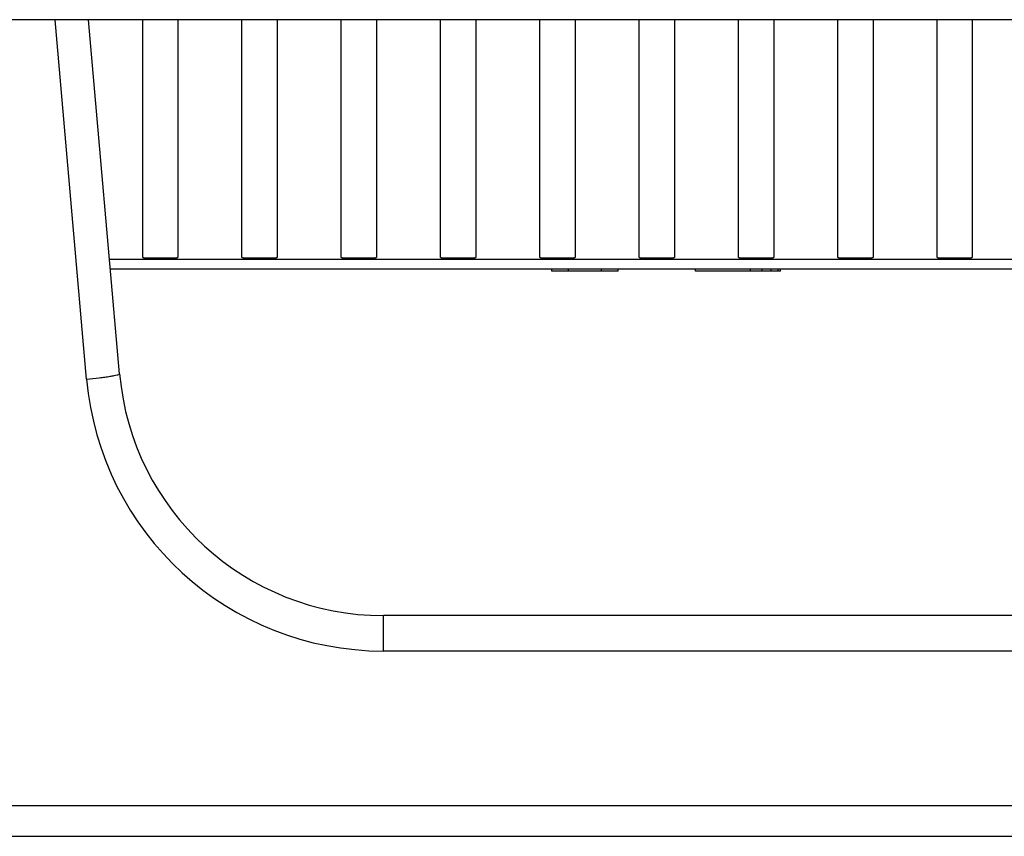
# Model space of a CAD drawing. Header units: millimetres. Extents: x -6054 to 364, y -1866 to 3094.
# Tile 228 of 256: x -4559 to -4514, y 1458 to 1495. Entities that reach past the tile are written whole.
import ezdxf

# ---------------------------------------------------------------- set-up
doc = ezdxf.new("R2010")
doc.units = ezdxf.units.MM
doc.header["$LTSCALE"] = 65.395
doc.layers.get('0').update_dxf_attribs({"linetype": 'CONTINUOUS'})

msp = doc.modelspace()

# ---------------------------------------------------------------- linework, layer by layer
at = {"linetype": 'Continuous'}
for p, q in [((-4436.824, 1495.454), (-4587.022, 1495.454)), ((-4555.764, 1479.172), (-4557.188, 1495.454)), ((-4554.269, 1479.408), (-4555.673, 1495.454)), ((-4553.223, 1484.678), (-4553.223, 1495.454)), ((-4553.223, 1484.678), (-4553.223, 1495.454)), ((-4551.623, 1495.454), (-4551.623, 1484.678)), ((-4551.623, 1495.454), (-4551.623, 1484.678)), ((-4548.723, 1484.678), (-4548.723, 1495.454)), ((-4548.723, 1484.678), (-4548.723, 1495.454)), ((-4547.123, 1495.454), (-4547.123, 1484.678)), ((-4547.123, 1495.454), (-4547.123, 1484.678)), ((-4544.223, 1484.678), (-4544.223, 1495.454)), ((-4544.223, 1484.678), (-4544.223, 1495.454)), ((-4542.623, 1495.454), (-4542.623, 1484.678)), ((-4542.623, 1495.454), (-4542.623, 1484.678)), ((-4539.723, 1484.678), (-4539.723, 1495.454)), ((-4539.723, 1484.678), (-4539.723, 1495.454)), ((-4538.123, 1495.454), (-4538.123, 1484.678)), ((-4538.123, 1495.454), (-4538.123, 1484.678)), ((-4535.223, 1484.678), (-4535.223, 1495.454)), ((-4535.223, 1484.678), (-4535.223, 1495.454)), ((-4533.623, 1495.454), (-4533.623, 1484.678)), ((-4533.623, 1495.454), (-4533.623, 1484.678)), ((-4530.723, 1484.678), (-4530.723, 1495.454)), ((-4530.723, 1484.678), (-4530.723, 1495.454)), ((-4529.123, 1495.454), (-4529.123, 1484.678)), ((-4529.123, 1495.454), (-4529.123, 1484.678)), ((-4526.223, 1484.678), (-4526.223, 1495.454)), ((-4526.223, 1484.678), (-4526.223, 1495.454)), ((-4524.623, 1495.454), (-4524.623, 1484.678)), ((-4524.623, 1495.454), (-4524.623, 1484.678)), ((-4521.723, 1484.678), (-4521.723, 1495.454)), ((-4521.723, 1484.678), (-4521.723, 1495.454)), ((-4520.123, 1495.454), (-4520.123, 1484.678)), ((-4520.123, 1495.454), (-4520.123, 1484.678)), ((-4517.223, 1484.678), (-4517.223, 1495.454)), ((-4517.223, 1484.678), (-4517.223, 1495.454)), ((-4515.623, 1495.454), (-4515.623, 1484.678)), ((-4515.623, 1495.454), (-4515.623, 1484.678)), ((-4467.623, 1484.593), (-4554.723, 1484.593)), ((-4467.662, 1484.154), (-4554.685, 1484.154)), ((-4534.673, 1484.054), (-4534.673, 1484.154)), ((-4531.673, 1484.054), (-4534.673, 1484.054)), ((-4533.923, 1484.054), (-4533.923, 1484.154)), ((-4532.423, 1484.054), (-4532.423, 1484.154)), ((-4531.673, 1484.054), (-4531.673, 1484.154)), ((-4528.173, 1484.054), (-4528.173, 1484.154)), ((-4524.319, 1484.054), (-4528.173, 1484.054)), ((-4525.673, 1484.054), (-4525.673, 1484.154)), ((-4525.152, 1484.054), (-4525.152, 1484.154)), ((-4524.736, 1484.054), (-4524.736, 1484.154)), ((-4524.423, 1484.054), (-4524.423, 1484.154)), ((-4524.319, 1484.054), (-4524.319, 1484.154)), ((-4542.315, 1466.849), (-4542.315, 1468.454)), ((-4480.031, 1468.454), (-4542.315, 1468.454)), ((-4480.031, 1466.849), (-4542.315, 1466.849)), ((-4559.942, 1459.849), (-4462.404, 1459.849)), ((-4559.942, 1458.454), (-4462.404, 1458.454))]:
    msp.add_line(p, q, dxfattribs=at)
for centre, radius, start, end in [((-4542.315, 1480.454), 12, 185, 270), ((-4542.315, 1480.349), 13.5, 185.0003, 269.9997)]:
    msp.add_arc(centre, radius, start, end, dxfattribs=at)
for points, knots in [([(-4553.223, 1484.678), (-4553.223, 1484.676), (-4553.216, 1484.675), (-4553.206, 1484.673), (-4553.186, 1484.672), (-4553.16, 1484.67), (-4553.126, 1484.668), (-4553.069, 1484.667), (-4552.982, 1484.665), (-4552.862, 1484.663), (-4552.725, 1484.662), (-4552.577, 1484.661), (-4552.423, 1484.661), (-4552.269, 1484.661), (-4552.121, 1484.662), (-4551.984, 1484.663), (-4551.865, 1484.665), (-4551.778, 1484.667), (-4551.72, 1484.668), (-4551.686, 1484.67), (-4551.66, 1484.672), (-4551.64, 1484.673), (-4551.631, 1484.675), (-4551.623, 1484.676), (-4551.623, 1484.678)], [0, 0, 0, 0, 0.002721, 0.01001, 0.021969, 0.038509, 0.059481, 0.084689, 0.146812, 0.222502, 0.308855, 0.402555, 0.5, 0.597445, 0.691145, 0.777498, 0.853188, 0.915311, 0.940519, 0.961491, 0.978031, 0.98999, 0.997279, 1, 1, 1, 1]), ([(-4553.223, 1484.678), (-4553.223, 1484.676), (-4553.216, 1484.675), (-4553.206, 1484.673), (-4553.186, 1484.672), (-4553.16, 1484.67), (-4553.126, 1484.668), (-4553.069, 1484.667), (-4552.982, 1484.665), (-4552.862, 1484.663), (-4552.725, 1484.662), (-4552.577, 1484.661), (-4552.423, 1484.661), (-4552.269, 1484.661), (-4552.121, 1484.662), (-4551.984, 1484.663), (-4551.865, 1484.665), (-4551.778, 1484.667), (-4551.72, 1484.668), (-4551.686, 1484.67), (-4551.66, 1484.672), (-4551.64, 1484.673), (-4551.631, 1484.675), (-4551.623, 1484.676), (-4551.623, 1484.678)], [0, 0, 0, 0, 0.002721, 0.01001, 0.021969, 0.038509, 0.059481, 0.084689, 0.146812, 0.222502, 0.308855, 0.402555, 0.5, 0.597445, 0.691145, 0.777498, 0.853188, 0.915311, 0.940519, 0.961491, 0.978031, 0.98999, 0.997279, 1, 1, 1, 1]), ([(-4548.723, 1484.678), (-4548.723, 1484.676), (-4548.716, 1484.675), (-4548.706, 1484.673), (-4548.686, 1484.672), (-4548.66, 1484.67), (-4548.626, 1484.668), (-4548.569, 1484.667), (-4548.482, 1484.665), (-4548.362, 1484.663), (-4548.225, 1484.662), (-4548.077, 1484.661), (-4547.923, 1484.661), (-4547.769, 1484.661), (-4547.621, 1484.662), (-4547.484, 1484.663), (-4547.365, 1484.665), (-4547.278, 1484.667), (-4547.22, 1484.668), (-4547.186, 1484.67), (-4547.16, 1484.672), (-4547.14, 1484.673), (-4547.131, 1484.675), (-4547.123, 1484.676), (-4547.123, 1484.678)], [0, 0, 0, 0, 0.002721, 0.01001, 0.021969, 0.038509, 0.059481, 0.084689, 0.146812, 0.222502, 0.308855, 0.402555, 0.5, 0.597445, 0.691145, 0.777498, 0.853188, 0.915311, 0.940519, 0.961491, 0.978031, 0.98999, 0.997279, 1, 1, 1, 1]), ([(-4548.723, 1484.678), (-4548.723, 1484.676), (-4548.716, 1484.675), (-4548.706, 1484.673), (-4548.686, 1484.672), (-4548.66, 1484.67), (-4548.626, 1484.668), (-4548.569, 1484.667), (-4548.482, 1484.665), (-4548.362, 1484.663), (-4548.225, 1484.662), (-4548.077, 1484.661), (-4547.923, 1484.661), (-4547.769, 1484.661), (-4547.621, 1484.662), (-4547.484, 1484.663), (-4547.365, 1484.665), (-4547.278, 1484.667), (-4547.22, 1484.668), (-4547.186, 1484.67), (-4547.16, 1484.672), (-4547.14, 1484.673), (-4547.131, 1484.675), (-4547.123, 1484.676), (-4547.123, 1484.678)], [0, 0, 0, 0, 0.002721, 0.01001, 0.021969, 0.038509, 0.059481, 0.084689, 0.146812, 0.222502, 0.308855, 0.402555, 0.5, 0.597445, 0.691145, 0.777498, 0.853188, 0.915311, 0.940519, 0.961491, 0.978031, 0.98999, 0.997279, 1, 1, 1, 1]), ([(-4544.223, 1484.678), (-4544.223, 1484.676), (-4544.216, 1484.675), (-4544.206, 1484.673), (-4544.186, 1484.672), (-4544.16, 1484.67), (-4544.126, 1484.668), (-4544.069, 1484.667), (-4543.982, 1484.665), (-4543.862, 1484.663), (-4543.725, 1484.662), (-4543.577, 1484.661), (-4543.423, 1484.661), (-4543.269, 1484.661), (-4543.121, 1484.662), (-4542.984, 1484.663), (-4542.865, 1484.665), (-4542.778, 1484.667), (-4542.72, 1484.668), (-4542.686, 1484.67), (-4542.66, 1484.672), (-4542.64, 1484.673), (-4542.631, 1484.675), (-4542.623, 1484.676), (-4542.623, 1484.678)], [0, 0, 0, 0, 0.002721, 0.01001, 0.021969, 0.038509, 0.059481, 0.084689, 0.146812, 0.222502, 0.308855, 0.402555, 0.5, 0.597445, 0.691145, 0.777498, 0.853188, 0.915311, 0.940519, 0.961491, 0.978031, 0.98999, 0.997279, 1, 1, 1, 1]), ([(-4544.223, 1484.678), (-4544.223, 1484.676), (-4544.216, 1484.675), (-4544.206, 1484.673), (-4544.186, 1484.672), (-4544.16, 1484.67), (-4544.126, 1484.668), (-4544.069, 1484.667), (-4543.982, 1484.665), (-4543.862, 1484.663), (-4543.725, 1484.662), (-4543.577, 1484.661), (-4543.423, 1484.661), (-4543.269, 1484.661), (-4543.121, 1484.662), (-4542.984, 1484.663), (-4542.865, 1484.665), (-4542.778, 1484.667), (-4542.72, 1484.668), (-4542.686, 1484.67), (-4542.66, 1484.672), (-4542.64, 1484.673), (-4542.631, 1484.675), (-4542.623, 1484.676), (-4542.623, 1484.678)], [0, 0, 0, 0, 0.002721, 0.01001, 0.021969, 0.038509, 0.059481, 0.084689, 0.146812, 0.222502, 0.308855, 0.402555, 0.5, 0.597445, 0.691145, 0.777498, 0.853188, 0.915311, 0.940519, 0.961491, 0.978031, 0.98999, 0.997279, 1, 1, 1, 1]), ([(-4539.723, 1484.678), (-4539.723, 1484.676), (-4539.716, 1484.675), (-4539.706, 1484.673), (-4539.686, 1484.672), (-4539.66, 1484.67), (-4539.626, 1484.668), (-4539.569, 1484.667), (-4539.482, 1484.665), (-4539.362, 1484.663), (-4539.225, 1484.662), (-4539.077, 1484.661), (-4538.923, 1484.661), (-4538.769, 1484.661), (-4538.621, 1484.662), (-4538.484, 1484.663), (-4538.365, 1484.665), (-4538.278, 1484.667), (-4538.22, 1484.668), (-4538.186, 1484.67), (-4538.16, 1484.672), (-4538.14, 1484.673), (-4538.131, 1484.675), (-4538.123, 1484.676), (-4538.123, 1484.678)], [0, 0, 0, 0, 0.002721, 0.01001, 0.021969, 0.038509, 0.059481, 0.084689, 0.146812, 0.222502, 0.308855, 0.402555, 0.5, 0.597445, 0.691145, 0.777498, 0.853188, 0.915311, 0.940519, 0.961491, 0.978031, 0.98999, 0.997279, 1, 1, 1, 1]), ([(-4539.723, 1484.678), (-4539.723, 1484.676), (-4539.716, 1484.675), (-4539.706, 1484.673), (-4539.686, 1484.672), (-4539.66, 1484.67), (-4539.626, 1484.668), (-4539.569, 1484.667), (-4539.482, 1484.665), (-4539.362, 1484.663), (-4539.225, 1484.662), (-4539.077, 1484.661), (-4538.923, 1484.661), (-4538.769, 1484.661), (-4538.621, 1484.662), (-4538.484, 1484.663), (-4538.365, 1484.665), (-4538.278, 1484.667), (-4538.22, 1484.668), (-4538.186, 1484.67), (-4538.16, 1484.672), (-4538.14, 1484.673), (-4538.131, 1484.675), (-4538.123, 1484.676), (-4538.123, 1484.678)], [0, 0, 0, 0, 0.002721, 0.01001, 0.021969, 0.038509, 0.059481, 0.084689, 0.146812, 0.222502, 0.308855, 0.402555, 0.5, 0.597445, 0.691145, 0.777498, 0.853188, 0.915311, 0.940519, 0.961491, 0.978031, 0.98999, 0.997279, 1, 1, 1, 1]), ([(-4535.223, 1484.678), (-4535.223, 1484.676), (-4535.216, 1484.675), (-4535.206, 1484.673), (-4535.186, 1484.672), (-4535.16, 1484.67), (-4535.126, 1484.668), (-4535.069, 1484.667), (-4534.982, 1484.665), (-4534.862, 1484.663), (-4534.725, 1484.662), (-4534.577, 1484.661), (-4534.423, 1484.661), (-4534.269, 1484.661), (-4534.121, 1484.662), (-4533.984, 1484.663), (-4533.865, 1484.665), (-4533.778, 1484.667), (-4533.72, 1484.668), (-4533.686, 1484.67), (-4533.66, 1484.672), (-4533.64, 1484.673), (-4533.631, 1484.675), (-4533.623, 1484.676), (-4533.623, 1484.678)], [0, 0, 0, 0, 0.002721, 0.01001, 0.021969, 0.038509, 0.059481, 0.084689, 0.146812, 0.222502, 0.308855, 0.402555, 0.5, 0.597445, 0.691145, 0.777498, 0.853188, 0.915311, 0.940519, 0.961491, 0.978031, 0.98999, 0.997279, 1, 1, 1, 1]), ([(-4535.223, 1484.678), (-4535.223, 1484.676), (-4535.216, 1484.675), (-4535.206, 1484.673), (-4535.186, 1484.672), (-4535.16, 1484.67), (-4535.126, 1484.668), (-4535.069, 1484.667), (-4534.982, 1484.665), (-4534.862, 1484.663), (-4534.725, 1484.662), (-4534.577, 1484.661), (-4534.423, 1484.661), (-4534.269, 1484.661), (-4534.121, 1484.662), (-4533.984, 1484.663), (-4533.865, 1484.665), (-4533.778, 1484.667), (-4533.72, 1484.668), (-4533.686, 1484.67), (-4533.66, 1484.672), (-4533.64, 1484.673), (-4533.631, 1484.675), (-4533.623, 1484.676), (-4533.623, 1484.678)], [0, 0, 0, 0, 0.002721, 0.01001, 0.021969, 0.038509, 0.059481, 0.084689, 0.146812, 0.222502, 0.308855, 0.402555, 0.5, 0.597445, 0.691145, 0.777498, 0.853188, 0.915311, 0.940519, 0.961491, 0.978031, 0.98999, 0.997279, 1, 1, 1, 1]), ([(-4530.723, 1484.678), (-4530.723, 1484.676), (-4530.716, 1484.675), (-4530.706, 1484.673), (-4530.686, 1484.672), (-4530.66, 1484.67), (-4530.626, 1484.668), (-4530.569, 1484.667), (-4530.482, 1484.665), (-4530.362, 1484.663), (-4530.225, 1484.662), (-4530.077, 1484.661), (-4529.923, 1484.661), (-4529.769, 1484.661), (-4529.621, 1484.662), (-4529.484, 1484.663), (-4529.365, 1484.665), (-4529.278, 1484.667), (-4529.22, 1484.668), (-4529.186, 1484.67), (-4529.16, 1484.672), (-4529.14, 1484.673), (-4529.131, 1484.675), (-4529.123, 1484.676), (-4529.123, 1484.678)], [0, 0, 0, 0, 0.002721, 0.01001, 0.021969, 0.038509, 0.059481, 0.084689, 0.146812, 0.222502, 0.308855, 0.402555, 0.5, 0.597445, 0.691145, 0.777498, 0.853188, 0.915311, 0.940519, 0.961491, 0.978031, 0.98999, 0.997279, 1, 1, 1, 1]), ([(-4530.723, 1484.678), (-4530.723, 1484.676), (-4530.716, 1484.675), (-4530.706, 1484.673), (-4530.686, 1484.672), (-4530.66, 1484.67), (-4530.626, 1484.668), (-4530.569, 1484.667), (-4530.482, 1484.665), (-4530.362, 1484.663), (-4530.225, 1484.662), (-4530.077, 1484.661), (-4529.923, 1484.661), (-4529.769, 1484.661), (-4529.621, 1484.662), (-4529.484, 1484.663), (-4529.365, 1484.665), (-4529.278, 1484.667), (-4529.22, 1484.668), (-4529.186, 1484.67), (-4529.16, 1484.672), (-4529.14, 1484.673), (-4529.131, 1484.675), (-4529.123, 1484.676), (-4529.123, 1484.678)], [0, 0, 0, 0, 0.002721, 0.01001, 0.021969, 0.038509, 0.059481, 0.084689, 0.146812, 0.222502, 0.308855, 0.402555, 0.5, 0.597445, 0.691145, 0.777498, 0.853188, 0.915311, 0.940519, 0.961491, 0.978031, 0.98999, 0.997279, 1, 1, 1, 1]), ([(-4526.223, 1484.678), (-4526.223, 1484.676), (-4526.216, 1484.675), (-4526.206, 1484.673), (-4526.186, 1484.672), (-4526.16, 1484.67), (-4526.126, 1484.668), (-4526.069, 1484.667), (-4525.982, 1484.665), (-4525.862, 1484.663), (-4525.725, 1484.662), (-4525.577, 1484.661), (-4525.423, 1484.661), (-4525.269, 1484.661), (-4525.121, 1484.662), (-4524.984, 1484.663), (-4524.865, 1484.665), (-4524.778, 1484.667), (-4524.72, 1484.668), (-4524.686, 1484.67), (-4524.66, 1484.672), (-4524.64, 1484.673), (-4524.631, 1484.675), (-4524.623, 1484.676), (-4524.623, 1484.678)], [0, 0, 0, 0, 0.002721, 0.01001, 0.021969, 0.038509, 0.059481, 0.084689, 0.146812, 0.222502, 0.308855, 0.402555, 0.5, 0.597445, 0.691145, 0.777498, 0.853188, 0.915311, 0.940519, 0.961491, 0.978031, 0.98999, 0.997279, 1, 1, 1, 1]), ([(-4526.223, 1484.678), (-4526.223, 1484.676), (-4526.216, 1484.675), (-4526.206, 1484.673), (-4526.186, 1484.672), (-4526.16, 1484.67), (-4526.126, 1484.668), (-4526.069, 1484.667), (-4525.982, 1484.665), (-4525.862, 1484.663), (-4525.725, 1484.662), (-4525.577, 1484.661), (-4525.423, 1484.661), (-4525.269, 1484.661), (-4525.121, 1484.662), (-4524.984, 1484.663), (-4524.865, 1484.665), (-4524.778, 1484.667), (-4524.72, 1484.668), (-4524.686, 1484.67), (-4524.66, 1484.672), (-4524.64, 1484.673), (-4524.631, 1484.675), (-4524.623, 1484.676), (-4524.623, 1484.678)], [0, 0, 0, 0, 0.002721, 0.01001, 0.021969, 0.038509, 0.059481, 0.084689, 0.146812, 0.222502, 0.308855, 0.402555, 0.5, 0.597445, 0.691145, 0.777498, 0.853188, 0.915311, 0.940519, 0.961491, 0.978031, 0.98999, 0.997279, 1, 1, 1, 1]), ([(-4521.723, 1484.678), (-4521.723, 1484.676), (-4521.716, 1484.675), (-4521.706, 1484.673), (-4521.686, 1484.672), (-4521.66, 1484.67), (-4521.626, 1484.668), (-4521.569, 1484.667), (-4521.482, 1484.665), (-4521.362, 1484.663), (-4521.225, 1484.662), (-4521.077, 1484.661), (-4520.923, 1484.661), (-4520.769, 1484.661), (-4520.621, 1484.662), (-4520.484, 1484.663), (-4520.365, 1484.665), (-4520.278, 1484.667), (-4520.22, 1484.668), (-4520.186, 1484.67), (-4520.16, 1484.672), (-4520.14, 1484.673), (-4520.131, 1484.675), (-4520.123, 1484.676), (-4520.123, 1484.678)], [0, 0, 0, 0, 0.002721, 0.01001, 0.021969, 0.038509, 0.059481, 0.084689, 0.146812, 0.222502, 0.308855, 0.402555, 0.5, 0.597445, 0.691145, 0.777498, 0.853188, 0.915311, 0.940519, 0.961491, 0.978031, 0.98999, 0.997279, 1, 1, 1, 1]), ([(-4521.723, 1484.678), (-4521.723, 1484.676), (-4521.716, 1484.675), (-4521.706, 1484.673), (-4521.686, 1484.672), (-4521.66, 1484.67), (-4521.626, 1484.668), (-4521.569, 1484.667), (-4521.482, 1484.665), (-4521.362, 1484.663), (-4521.225, 1484.662), (-4521.077, 1484.661), (-4520.923, 1484.661), (-4520.769, 1484.661), (-4520.621, 1484.662), (-4520.484, 1484.663), (-4520.365, 1484.665), (-4520.278, 1484.667), (-4520.22, 1484.668), (-4520.186, 1484.67), (-4520.16, 1484.672), (-4520.14, 1484.673), (-4520.131, 1484.675), (-4520.123, 1484.676), (-4520.123, 1484.678)], [0, 0, 0, 0, 0.002721, 0.01001, 0.021969, 0.038509, 0.059481, 0.084689, 0.146812, 0.222502, 0.308855, 0.402555, 0.5, 0.597445, 0.691145, 0.777498, 0.853188, 0.915311, 0.940519, 0.961491, 0.978031, 0.98999, 0.997279, 1, 1, 1, 1]), ([(-4517.223, 1484.678), (-4517.223, 1484.676), (-4517.216, 1484.675), (-4517.206, 1484.673), (-4517.186, 1484.672), (-4517.16, 1484.67), (-4517.126, 1484.668), (-4517.069, 1484.667), (-4516.982, 1484.665), (-4516.862, 1484.663), (-4516.725, 1484.662), (-4516.577, 1484.661), (-4516.423, 1484.661), (-4516.269, 1484.661), (-4516.121, 1484.662), (-4515.984, 1484.663), (-4515.865, 1484.665), (-4515.778, 1484.667), (-4515.72, 1484.668), (-4515.686, 1484.67), (-4515.66, 1484.672), (-4515.64, 1484.673), (-4515.631, 1484.675), (-4515.623, 1484.676), (-4515.623, 1484.678)], [0, 0, 0, 0, 0.002721, 0.01001, 0.021969, 0.038509, 0.059481, 0.084689, 0.146812, 0.222502, 0.308855, 0.402555, 0.5, 0.597445, 0.691145, 0.777498, 0.853188, 0.915311, 0.940519, 0.961491, 0.978031, 0.98999, 0.997279, 1, 1, 1, 1]), ([(-4517.223, 1484.678), (-4517.223, 1484.676), (-4517.216, 1484.675), (-4517.206, 1484.673), (-4517.186, 1484.672), (-4517.16, 1484.67), (-4517.126, 1484.668), (-4517.069, 1484.667), (-4516.982, 1484.665), (-4516.862, 1484.663), (-4516.725, 1484.662), (-4516.577, 1484.661), (-4516.423, 1484.661), (-4516.269, 1484.661), (-4516.121, 1484.662), (-4515.984, 1484.663), (-4515.865, 1484.665), (-4515.778, 1484.667), (-4515.72, 1484.668), (-4515.686, 1484.67), (-4515.66, 1484.672), (-4515.64, 1484.673), (-4515.631, 1484.675), (-4515.623, 1484.676), (-4515.623, 1484.678)], [0, 0, 0, 0, 0.002721, 0.01001, 0.021969, 0.038509, 0.059481, 0.084689, 0.146812, 0.222502, 0.308855, 0.402555, 0.5, 0.597445, 0.691145, 0.777498, 0.853188, 0.915311, 0.940519, 0.961491, 0.978031, 0.98999, 0.997279, 1, 1, 1, 1]), ([(-4555.764, 1479.172), (-4555.572, 1479.189), (-4555.294, 1479.217), (-4554.941, 1479.26), (-4554.716, 1479.293), (-4554.535, 1479.323), (-4554.393, 1479.353), (-4554.32, 1479.375), (-4554.268, 1479.396), (-4554.269, 1479.408)], [0, 0, 0, 0, 0.379516, 0.551228, 0.701945, 0.825995, 0.918612, 0.976634, 1, 1, 1, 1])]:
    msp.add_open_spline(points, degree=3, knots=knots, dxfattribs=at)

doc.saveas('drawing.dxf')
